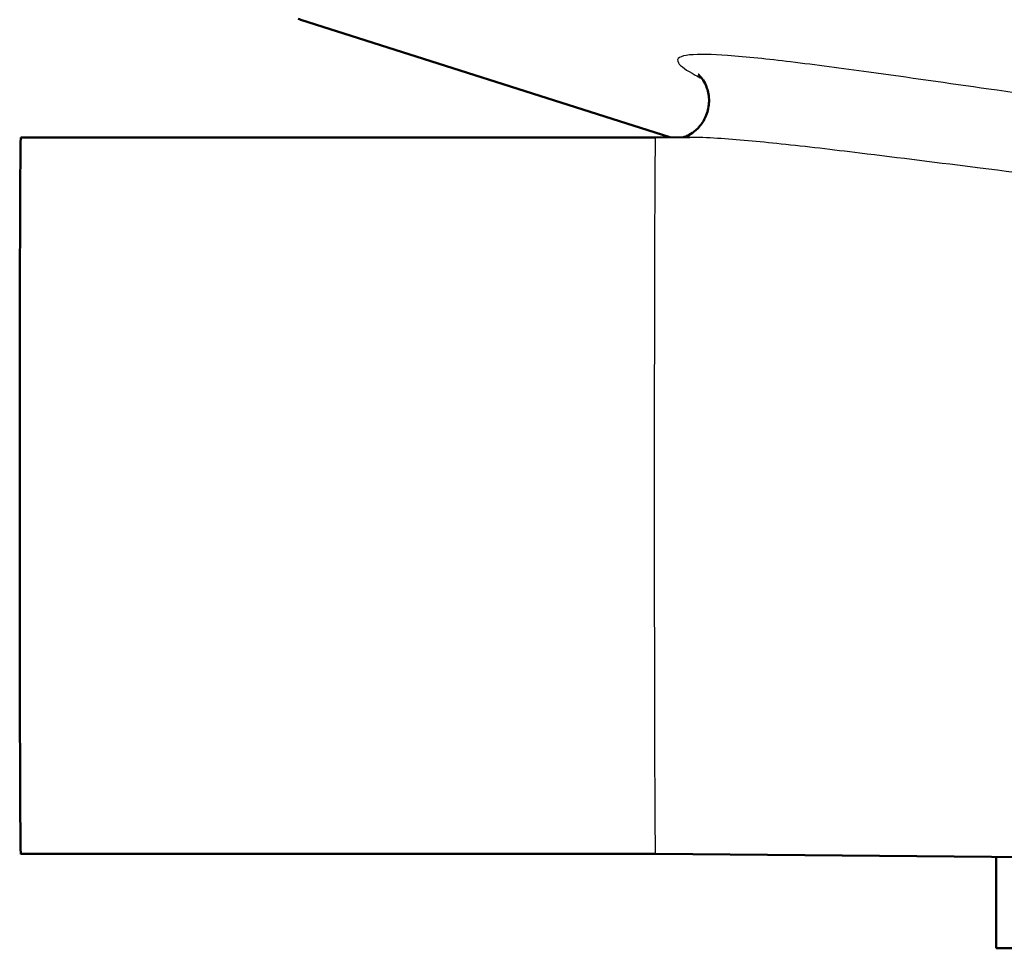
# Model space of a CAD drawing. Header units: millimetres. Extents: x 100 to 2000, y 93 to 3952.
# Tile 5 of 22: x 765 to 789, y 1467 to 1488. Entities that reach past the tile are written whole.
import ezdxf

# ---------------------------------------------------------------- set-up
doc = ezdxf.new("R2010")
doc.units = ezdxf.units.MM
doc.header["$LTSCALE"] = 10
doc.layers.add('Visible Edges(ISO)', color=7, linetype='Continuous', lineweight=50)
doc.layers.add('Visible Tangent Edges(ISO)', color=7, linetype='Continuous', lineweight=25)

msp = doc.modelspace()

# ---------------------------------------------------------------- linework, layer by layer
at = {"layer": 'Visible Edges(ISO)'}
for p, q in [((780.685, 1485.715), (771.962, 1488.494)), ((780.342, 1485.712), (765.342, 1485.712)), ((780.342, 1485.712), (781.159, 1485.719)), ((780.342, 1468.771), (765.342, 1468.771)), ((780.342, 1468.771), (797.351, 1468.622)), ((788.402, 1466.541), (788.402, 1468.7)), ((836.402, 1466.541), (788.402, 1466.541))]:
    msp.add_line(p, q, dxfattribs=at)
msp.add_arc((774.997, 1498.022), 10, 251.9505, 252.3291, dxfattribs=at)
msp.add_ellipse((765.342, 1477.241), major_axis=(0, -8.471), ratio=0.003025, start_param=3.141593, end_param=6.283185, dxfattribs=at)
msp.add_open_spline([(781.352, 1487.201), (781.352, 1487.201), (781.353, 1487.201), (781.356, 1487.198), (781.37, 1487.188), (781.416, 1487.138), (781.441, 1487.109), (781.5, 1487.018), (781.533, 1486.959), (781.59, 1486.793), (781.613, 1486.685), (781.609, 1486.456), (781.586, 1486.34), (781.507, 1486.137), (781.452, 1486.051), (781.335, 1485.909), (781.273, 1485.858), (781.165, 1485.783), (781.12, 1485.761), (781.052, 1485.731), (781.028, 1485.723), (781.011, 1485.718)], degree=3, knots=[0.7620577, 0.7620577, 0.7620577, 0.7620577, 0.7663465, 0.7663465, 0.7928977, 0.7928977, 0.8109172, 0.8109172, 0.8275275, 0.8275275, 0.8438123, 0.8438123, 0.8578454, 0.8578454, 0.8714924, 0.8714924, 0.8869424, 0.8869424, 0.9035999, 0.9035999, 0.9201672, 0.9201672, 0.9201672, 0.9201672], dxfattribs=at)
at = {"layer": 'Visible Tangent Edges(ISO)'}
msp.add_ellipse((780.342, 1477.241), major_axis=(0, 8.471), ratio=0.003025, start_param=0.000026, end_param=3.141566, dxfattribs=at)
for points, knots in [([(800.056, 1485.389), (798.719, 1485.514), (797.386, 1485.657), (794.52, 1485.993), (792.989, 1486.191), (790.379, 1486.547), (789.293, 1486.7), (787.261, 1486.99), (786.311, 1487.126), (784.755, 1487.341), (784.133, 1487.424), (783.008, 1487.559), (782.497, 1487.615), (781.69, 1487.672), (781.37, 1487.682), (780.928, 1487.638), (780.823, 1487.577), (780.935, 1487.397), (781.082, 1487.295), (781.334, 1487.158), (781.387, 1487.13), (781.443, 1487.102)], [-3.055679, -3.055679, -3.055679, -3.055679, -2.646301, -2.646301, -2.171167, -2.171167, -1.827711, -1.827711, -1.51945, -1.51945, -1.306979, -1.306979, -1.11653, -1.11653, -0.965789, -0.965789, -0.813406, -0.813406, -0.69195, -0.69195, -0.661658, -0.661658, -0.661658, -0.661658]), ([(781.159, 1485.719), (781.347, 1485.721), (781.571, 1485.712), (782.265, 1485.669), (782.779, 1485.62), (783.911, 1485.5), (784.536, 1485.426), (786.102, 1485.235), (787.057, 1485.114), (789.101, 1484.857), (790.194, 1484.72), (792.821, 1484.403), (794.364, 1484.227), (797.252, 1483.928), (798.596, 1483.801), (799.945, 1483.69)], [1.015534, 1.015534, 1.015534, 1.015534, 1.11653, 1.11653, 1.306979, 1.306979, 1.51945, 1.51945, 1.827711, 1.827711, 2.171167, 2.171167, 2.646301, 2.646301, 3.055679, 3.055679, 3.055679, 3.055679])]:
    msp.add_open_spline(points, degree=3, knots=knots, dxfattribs=at)

doc.saveas('drawing.dxf')
